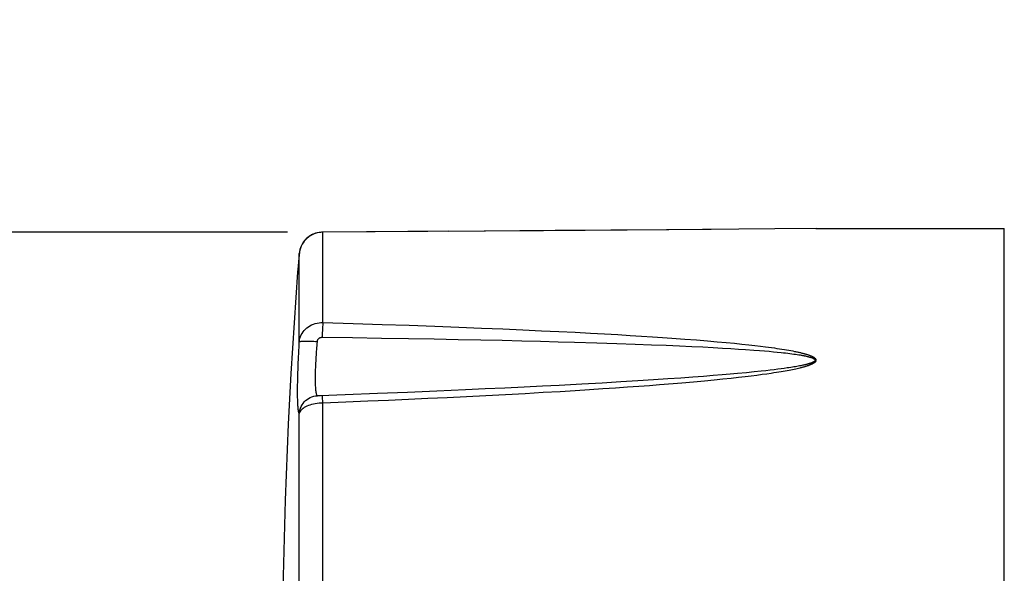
# Model space of a CAD drawing. Extents: x -559 to 3392, y -747 to 867.
# Tile 10 of 29: x 2831 to 2873, y -282 to -259. Entities that reach past the tile are written whole.
import ezdxf

# ---------------------------------------------------------------- set-up
doc = ezdxf.new("R2010")
doc.units = 0
doc.header["$LTSCALE"] = 2
doc.header["$MEASUREMENT"] = 0
doc.layers.get('DEFPOINTS').update_dxf_attribs({"linetype": 'CONTINUOUS'})
doc.layers.add('02___PRT_ALL_AXES', color=7, linetype='CONTINUOUS')
doc.layers.add('OGGETTO', color=7, linetype='CONTINUOUS', lineweight=25)
doc.styles.add('ISO', font='tahoma.ttf')
doc.dimstyles.new('ISO-25', dxfattribs={"dimtxt": 20, "dimasz": 4, "dimexe": 1, "dimexo": 1.5, "dimgap": 1.5, "dimtad": 1, "dimdec": 0, "dimtxsty": 'ISO', "dimcen": 2.5, "dimclrd": 7, "dimclre": 7, "dimclrt": 7, "dimadec": 0, "dimazin": 0, "dimtfac": 1, "dimtdec": 0, "dimtmove": 0, "dimatfit": 3, "dimfxl": 1, "dimlwd": 13, "dimarcsym": 0})

# ---------------------------------------------------------------- blocks, each defined once
blk = doc.blocks.new('*D61')
at = {"layer": 'DEFPOINTS', "color": 0, "transparency": 16777216}
for p in [(2843.814, -267.528), (2814.559, -305.226), (2843.81, -305.226)]:
    blk.add_point(p, dxfattribs=at)
at = {"layer": 'OGGETTO', "color": 7, "lineweight": 13, "transparency": 16777216}
for p, q in [((2814.559, -267.528), (2814.559, -212.942)), ((2814.559, -301.226), (2814.559, -271.528))]:
    blk.add_line(p, q, dxfattribs=at)
at = {"layer": 'OGGETTO', "color": 7, "lineweight": -2, "transparency": 16777216}
for p, q in [((2842.314, -267.528), (2813.559, -267.528)), ((2842.31, -305.226), (2813.559, -305.226))]:
    blk.add_line(p, q, dxfattribs=at)
at = {"layer": 'OGGETTO', "color": 7, "transparency": 16777216}
for points in [[(2813.892, -271.528), (2815.225, -271.528), (2814.559, -267.528)], [(2813.892, -301.226), (2815.225, -301.226), (2814.559, -305.226)]]:
    blk.add_solid(points, dxfattribs=at)
at = {"layer": 'OGGETTO', "color": 7, "transparency": 16777216, "insert": (2802.602, -236.962), "char_height": 20, "attachment_point": 5, "rotation": 90, "style": 'ISO'}
blk.add_mtext('%%c38', dxfattribs=at)

msp = doc.modelspace()

# ---------------------------------------------------------------- linework, layer by layer
at = {"layer": '02___PRT_ALL_AXES', "color": 7, "linetype": 'Continuous'}
for p, q in [((2858.456, -267.424), (2853.143, -267.464)), ((2858.353, -267.423), (2853.644, -267.457)), ((2862.933, -267.388), (2858.35, -267.423)), ((2860.241, -267.408), (2858.456, -267.424)), ((2864.677, -267.374), (2862.933, -267.388)), ((2864.676, -267.374), (2872.643, -267.374)), ((2872.643, -305.374), (2872.643, -267.374)), ((2843.761, -267.523), (2843.673, -267.531)), ((2843.814, -267.528), (2843.731, -267.531)), ((2843.809, -267.521), (2843.761, -267.523)), ((2845.661, -267.51), (2843.809, -267.521)), ((2848.261, -267.498), (2843.814, -267.528)), ((2843.814, -271.341), (2843.814, -267.528)), ((2849.139, -267.487), (2845.659, -267.51)), ((2853.143, -267.464), (2848.261, -267.498)), ((2853.647, -267.457), (2849.137, -267.488)), ((2842.848, -268.247), (2842.828, -268.334)), ((2842.868, -268.184), (2842.844, -268.262)), ((2842.875, -268.163), (2842.847, -268.249)), ((2842.91, -268.082), (2842.874, -268.165)), ((2842.951, -268.004), (2842.908, -268.085)), ((2842.813, -268.467), (2842.755, -269.108)), ((2842.813, -268.467), (2842.805, -268.553)), ((2842.818, -268.413), (2842.813, -268.467)), ((2842.827, -268.342), (2842.817, -268.422)), ((2842.817, -268.422), (2842.818, -268.413)), ((2842.817, -272.159), (2842.817, -268.422)), ((2842.828, -268.333), (2842.818, -268.413)), ((2842.844, -268.262), (2842.827, -268.342)), ((2842.758, -269.073), (2842.745, -269.22)), ((2842.745, -269.22), (2842.744, -269.221)), ((2843.814, -271.341), (2845.102, -271.381)), ((2845.102, -271.381), (2846.321, -271.422)), ((2846.321, -271.422), (2847.47, -271.461)), ((2847.47, -271.461), (2848.553, -271.501)), ((2848.553, -271.501), (2849.572, -271.54)), ((2849.572, -271.54), (2850.53, -271.578)), ((2850.53, -271.578), (2851.429, -271.616)), ((2843.789, -271.808), (2843.784, -271.967)), ((2843.784, -271.967), (2845.072, -271.985)), ((2845.072, -271.985), (2846.29, -272.003)), ((2846.29, -272.003), (2847.438, -272.022)), ((2851.429, -271.616), (2852.272, -271.653)), ((2852.272, -271.653), (2853.062, -271.69)), ((2853.062, -271.69), (2853.8, -271.725)), ((2853.8, -271.725), (2854.49, -271.76)), ((2854.49, -271.76), (2855.133, -271.794)), ((2855.133, -271.794), (2855.733, -271.827)), ((2855.733, -271.827), (2856.293, -271.859)), ((2856.293, -271.859), (2856.814, -271.89)), ((2856.814, -271.89), (2857.299, -271.92)), ((2857.299, -271.92), (2857.752, -271.949)), ((2857.752, -271.949), (2858.175, -271.977)), ((2858.175, -271.977), (2858.571, -272.005)), ((2858.571, -272.005), (2859.12, -272.045)), ((2847.438, -272.022), (2848.52, -272.04)), ((2848.52, -272.04), (2849.539, -272.06)), ((2849.539, -272.06), (2850.496, -272.079)), ((2850.496, -272.079), (2851.395, -272.098)), ((2851.395, -272.098), (2852.237, -272.118)), ((2852.237, -272.118), (2853.026, -272.137)), ((2853.026, -272.137), (2853.764, -272.156)), ((2853.764, -272.156), (2854.454, -272.175)), ((2854.454, -272.175), (2855.402, -272.203)), ((2855.402, -272.203), (2856.256, -272.231)), ((2856.256, -272.231), (2857.023, -272.258)), ((2857.023, -272.258), (2857.714, -272.283)), ((2857.714, -272.283), (2858.338, -272.308)), ((2858.338, -272.308), (2858.904, -272.333)), ((2858.904, -272.333), (2859.421, -272.356)), ((2859.12, -272.045), (2859.622, -272.084)), ((2859.421, -272.356), (2859.893, -272.38)), ((2859.622, -272.084), (2860.081, -272.121)), ((2859.893, -272.38), (2860.325, -272.402)), ((2860.081, -272.121), (2860.499, -272.157)), ((2860.325, -272.402), (2860.718, -272.424)), ((2860.499, -272.157), (2860.881, -272.192)), ((2860.718, -272.424), (2861.076, -272.445)), ((2860.881, -272.192), (2861.227, -272.225)), ((2861.227, -272.225), (2861.542, -272.257)), ((2861.542, -272.257), (2861.828, -272.287)), ((2861.828, -272.287), (2862.088, -272.316)), ((2862.088, -272.316), (2862.323, -272.344)), ((2862.323, -272.344), (2862.538, -272.371)), ((2862.538, -272.371), (2862.67, -272.388)), ((2862.67, -272.388), (2862.795, -272.405)), ((2862.795, -272.405), (2862.914, -272.422)), ((2862.914, -272.422), (2863.026, -272.438)), ((2842.78, -272.858), (2842.793, -272.597)), ((2861.076, -272.445), (2861.401, -272.466)), ((2861.401, -272.466), (2861.696, -272.486)), ((2861.696, -272.486), (2862.047, -272.511)), ((2862.047, -272.511), (2862.283, -272.529)), ((2862.283, -272.529), (2862.497, -272.547)), ((2862.497, -272.547), (2862.693, -272.564)), ((2862.693, -272.564), (2862.873, -272.58)), ((2862.873, -272.58), (2863.04, -272.596)), ((2863.026, -272.438), (2863.134, -272.454)), ((2863.04, -272.596), (2863.196, -272.612)), ((2863.134, -272.454), (2863.237, -272.47)), ((2863.196, -272.612), (2863.295, -272.623)), ((2863.237, -272.47), (2863.337, -272.486)), ((2863.295, -272.623), (2863.391, -272.634)), ((2863.337, -272.486), (2863.432, -272.502)), ((2863.391, -272.634), (2863.482, -272.645)), ((2863.432, -272.502), (2863.523, -272.518)), ((2863.482, -272.645), (2863.569, -272.655)), ((2863.523, -272.518), (2863.611, -272.534)), ((2863.569, -272.655), (2863.653, -272.666)), ((2863.611, -272.534), (2863.694, -272.55)), ((2863.653, -272.666), (2863.732, -272.677)), ((2863.732, -272.677), (2863.808, -272.688)), ((2863.808, -272.688), (2863.879, -272.698)), ((2863.879, -272.698), (2863.947, -272.709)), ((2842.763, -273.305), (2842.77, -273.093)), ((2842.77, -273.093), (2842.78, -272.858)), ((2843.506, -273.355), (2843.511, -273.224)), ((2843.511, -273.224), (2843.517, -273.086)), ((2863.533, -273.257), (2863.456, -273.269)), ((2863.607, -273.246), (2863.533, -273.257)), ((2863.678, -273.235), (2863.607, -273.246)), ((2863.745, -273.224), (2863.678, -273.235)), ((2863.808, -273.213), (2863.745, -273.224)), ((2863.869, -273.203), (2863.808, -273.213)), ((2863.926, -273.192), (2863.869, -273.203)), ((2863.98, -273.182), (2863.926, -273.192)), ((2864.03, -273.172), (2863.98, -273.182)), ((2864.079, -273.163), (2864.03, -273.172)), ((2864.124, -273.153), (2864.079, -273.163)), ((2864.167, -273.144), (2864.124, -273.153)), ((2842.748, -273.843), (2842.752, -273.672)), ((2842.752, -273.672), (2842.757, -273.494)), ((2842.757, -273.494), (2842.763, -273.305)), ((2859.461, -273.657), (2858.962, -273.693)), ((2859.914, -273.623), (2859.461, -273.657)), ((2860.326, -273.59), (2859.914, -273.623)), ((2860.7, -273.56), (2860.326, -273.59)), ((2861.042, -273.53), (2860.7, -273.56)), ((2861.355, -273.503), (2861.042, -273.53)), ((2861.395, -273.674), (2861.082, -273.709)), ((2861.729, -273.468), (2861.355, -273.503)), ((2861.68, -273.641), (2861.395, -273.674)), ((2861.94, -273.61), (2861.68, -273.641)), ((2862.061, -273.435), (2861.729, -273.468)), ((2862.179, -273.58), (2861.94, -273.61)), ((2862.356, -273.404), (2862.061, -273.435)), ((2862.397, -273.551), (2862.179, -273.58)), ((2862.556, -273.382), (2862.356, -273.404)), ((2862.596, -273.523), (2862.397, -273.551)), ((2862.738, -273.361), (2862.556, -273.382)), ((2862.779, -273.497), (2862.596, -273.523)), ((2862.905, -273.342), (2862.738, -273.361)), ((2862.892, -273.48), (2862.779, -273.497)), ((2862.999, -273.463), (2862.892, -273.48)), ((2863.059, -273.322), (2862.905, -273.342)), ((2863.1, -273.447), (2862.999, -273.463)), ((2863.201, -273.304), (2863.059, -273.322)), ((2863.196, -273.431), (2863.1, -273.447)), ((2863.287, -273.416), (2863.196, -273.431)), ((2863.333, -273.286), (2863.201, -273.304)), ((2863.374, -273.4), (2863.287, -273.416)), ((2863.456, -273.269), (2863.333, -273.286)), ((2863.457, -273.385), (2863.374, -273.4)), ((2863.536, -273.37), (2863.457, -273.385)), ((2863.612, -273.356), (2863.536, -273.37)), ((2863.684, -273.341), (2863.612, -273.356)), ((2863.753, -273.327), (2863.684, -273.341)), ((2863.818, -273.313), (2863.753, -273.327)), ((2863.88, -273.299), (2863.818, -273.313)), ((2863.939, -273.285), (2863.88, -273.299)), ((2863.995, -273.272), (2863.939, -273.285)), ((2842.745, -274.172), (2842.746, -274.011)), ((2842.746, -274.011), (2842.748, -273.843)), ((2852.332, -274.078), (2851.512, -274.118)), ((2853.101, -274.04), (2852.332, -274.078)), ((2853.81, -274.003), (2853.101, -274.04)), ((2854.764, -273.952), (2853.81, -274.003)), ((2855.623, -273.904), (2854.764, -273.952)), ((2856.413, -273.858), (2855.623, -273.904)), ((2856.699, -274.085), (2856.194, -274.12)), ((2857.139, -273.814), (2856.413, -273.858)), ((2857.177, -274.051), (2856.699, -274.085)), ((2857.805, -273.771), (2857.139, -273.814)), ((2857.627, -274.017), (2857.177, -274.051)), ((2858.051, -273.984), (2857.627, -274.017)), ((2858.411, -273.731), (2857.805, -273.771)), ((2858.639, -273.937), (2858.051, -273.984)), ((2858.962, -273.693), (2858.411, -273.731)), ((2859, -273.907), (2858.639, -273.937)), ((2859.5, -273.863), (2859, -273.907)), ((2859.954, -273.822), (2859.5, -273.863)), ((2860.365, -273.782), (2859.954, -273.822)), ((2860.74, -273.745), (2860.365, -273.782)), ((2861.082, -273.709), (2860.74, -273.745)), ((2842.745, -274.323), (2842.745, -274.172)), ((2843.719, -274.446), (2843.689, -274.447)), ((2844.756, -274.407), (2843.719, -274.446)), ((2846.12, -274.353), (2844.756, -274.407)), ((2847.4, -274.301), (2846.12, -274.353)), ((2848.632, -274.249), (2847.4, -274.301)), ((2849.853, -274.195), (2848.632, -274.249)), ((2849.886, -274.486), (2849.071, -274.526)), ((2850.678, -274.157), (2849.853, -274.195)), ((2850.712, -274.444), (2849.886, -274.486)), ((2851.512, -274.118), (2850.678, -274.157)), ((2851.546, -274.401), (2850.712, -274.444)), ((2852.366, -274.356), (2851.546, -274.401)), ((2853.137, -274.312), (2852.366, -274.356)), ((2853.846, -274.271), (2853.137, -274.312)), ((2854.494, -274.231), (2853.846, -274.271)), ((2855.096, -274.193), (2854.494, -274.231)), ((2855.66, -274.156), (2855.096, -274.193)), ((2856.194, -274.12), (2855.66, -274.156)), ((2844.786, -274.715), (2843.814, -274.754)), ((2843.814, -283.961), (2843.814, -274.754)), ((2845.709, -274.677), (2844.786, -274.715)), ((2846.586, -274.639), (2845.709, -274.677)), ((2847.432, -274.602), (2846.586, -274.639)), ((2848.258, -274.564), (2847.432, -274.602)), ((2849.071, -274.526), (2848.258, -274.564)), ((2842.817, -284.223), (2842.817, -275.201))]:
    msp.add_line(p, q, dxfattribs=at)
for points in [[(2843.731, -267.531), (2843.65, -267.541), (2843.569, -267.557), (2843.49, -267.58), (2843.413, -267.609), (2843.339, -267.644), (2843.268, -267.685), (2843.201, -267.732), (2843.138, -267.784), (2843.079, -267.841), (2843.026, -267.902), (2842.977, -267.968), (2842.935, -268.037), (2842.898, -268.109), (2842.868, -268.184)], [(2843.673, -267.531), (2843.586, -267.547), (2843.5, -267.571), (2843.416, -267.602), (2843.336, -267.641), (2843.258, -267.686), (2843.185, -267.739), (2843.118, -267.797), (2843.056, -267.862), (2843, -267.931), (2842.95, -268.007)], [(2843.757, -267.523), (2843.75, -267.523), (2843.663, -267.532), (2843.577, -267.549), (2843.492, -267.574), (2843.409, -267.605), (2843.329, -267.644), (2843.252, -267.69), (2843.18, -267.743), (2843.114, -267.801), (2843.053, -267.865), (2842.998, -267.934)], [(2843.814, -267.528), (2843.81, -267.521), (2843.809, -267.521)], [(2842.817, -272.159), (2842.827, -272.085), (2842.844, -272.012), (2842.867, -271.94), (2842.898, -271.871), (2842.934, -271.804), (2842.977, -271.74), (2843.025, -271.68), (2843.079, -271.624), (2843.138, -271.572), (2843.201, -271.525), (2843.268, -271.482), (2843.339, -271.445), (2843.413, -271.413), (2843.49, -271.387), (2843.569, -271.367), (2843.65, -271.352), (2843.731, -271.344), (2843.814, -271.341)], [(2843.814, -271.341), (2843.81, -271.393), (2843.806, -271.452), (2843.802, -271.515), (2843.799, -271.583), (2843.795, -271.655), (2843.789, -271.808)], [(2843.582, -272.147), (2843.585, -272.13), (2843.588, -272.114), (2843.593, -272.098), (2843.599, -272.083), (2843.607, -272.068), (2843.615, -272.054), (2843.625, -272.04), (2843.636, -272.028), (2843.648, -272.017), (2843.661, -272.006), (2843.675, -271.997), (2843.689, -271.989), (2843.704, -271.982), (2843.719, -271.977), (2843.735, -271.972), (2843.751, -271.969), (2843.767, -271.968), (2843.784, -271.967)], [(2842.793, -272.597), (2842.808, -272.311), (2842.817, -272.159)], [(2842.817, -272.159), (2842.825, -272.154), (2842.841, -272.149), (2842.864, -272.144), (2842.894, -272.141), (2842.932, -272.138), (2842.976, -272.136), (2843.026, -272.134), (2843.082, -272.133), (2843.143, -272.133), (2843.209, -272.134), (2843.279, -272.135), (2843.352, -272.137), (2843.427, -272.14), (2843.504, -272.143), (2843.582, -272.147)], [(2843.555, -272.478), (2843.573, -272.262), (2843.582, -272.147)], [(2843.53, -272.853), (2843.541, -272.676), (2843.548, -272.579), (2843.555, -272.478)], [(2863.694, -272.55), (2863.773, -272.566), (2863.812, -272.573), (2863.849, -272.581), (2863.885, -272.589), (2863.921, -272.597), (2863.955, -272.605), (2863.989, -272.612), (2864.021, -272.62), (2864.053, -272.628), (2864.083, -272.635), (2864.113, -272.643), (2864.142, -272.65), (2864.169, -272.658), (2864.196, -272.665), (2864.223, -272.673), (2864.248, -272.68), (2864.273, -272.688), (2864.297, -272.695), (2864.32, -272.703), (2864.343, -272.71), (2864.365, -272.718), (2864.386, -272.725), (2864.407, -272.733), (2864.427, -272.741), (2864.446, -272.749), (2864.465, -272.757), (2864.483, -272.765), (2864.501, -272.773), (2864.518, -272.781), (2864.534, -272.789), (2864.55, -272.797), (2864.565, -272.806), (2864.579, -272.814), (2864.592, -272.823), (2864.604, -272.832), (2864.616, -272.84), (2864.626, -272.849), (2864.636, -272.859), (2864.645, -272.868), (2864.653, -272.877), (2864.66, -272.887), (2864.665, -272.896), (2864.67, -272.906), (2864.673, -272.915), (2864.675, -272.925), (2864.677, -272.936), (2864.676, -272.946), (2864.675, -272.956), (2864.672, -272.966), (2864.668, -272.976), (2864.663, -272.985), (2864.657, -272.995), (2864.65, -273.004), (2864.642, -273.013), (2864.634, -273.022), (2864.625, -273.03), (2864.616, -273.038), (2864.606, -273.045), (2864.596, -273.053), (2864.586, -273.06), (2864.575, -273.066), (2864.564, -273.073), (2864.554, -273.079), (2864.543, -273.085), (2864.532, -273.091), (2864.521, -273.097), (2864.509, -273.103), (2864.498, -273.109), (2864.486, -273.114), (2864.474, -273.12), (2864.461, -273.125), (2864.448, -273.131), (2864.435, -273.136), (2864.42, -273.142), (2864.406, -273.148), (2864.391, -273.154), (2864.375, -273.16), (2864.358, -273.166), (2864.342, -273.172), (2864.324, -273.178), (2864.306, -273.184), (2864.288, -273.19), (2864.269, -273.196), (2864.249, -273.202), (2864.229, -273.208), (2864.208, -273.214), (2864.187, -273.22), (2864.166, -273.227), (2864.143, -273.233), (2864.12, -273.239), (2864.096, -273.246), (2864.072, -273.252), (2864.047, -273.259), (2864.021, -273.265), (2863.995, -273.272)], [(2863.947, -272.709), (2864.011, -272.719), (2864.042, -272.725), (2864.071, -272.73), (2864.1, -272.735), (2864.128, -272.74), (2864.155, -272.745), (2864.181, -272.751), (2864.207, -272.756), (2864.231, -272.761), (2864.255, -272.766), (2864.278, -272.771), (2864.301, -272.777), (2864.323, -272.782), (2864.344, -272.787), (2864.365, -272.793), (2864.385, -272.798), (2864.405, -272.804), (2864.423, -272.809), (2864.442, -272.815), (2864.459, -272.821), (2864.476, -272.826), (2864.493, -272.832), (2864.508, -272.838), (2864.523, -272.844), (2864.537, -272.85), (2864.55, -272.856), (2864.562, -272.862), (2864.574, -272.869), (2864.584, -272.875), (2864.594, -272.882), (2864.603, -272.888), (2864.611, -272.895), (2864.618, -272.902), (2864.623, -272.909), (2864.628, -272.916), (2864.631, -272.923), (2864.634, -272.93), (2864.635, -272.937), (2864.634, -272.945), (2864.633, -272.952), (2864.63, -272.959), (2864.626, -272.966), (2864.621, -272.974), (2864.615, -272.98), (2864.608, -272.987), (2864.6, -272.994), (2864.592, -273), (2864.583, -273.006), (2864.574, -273.012), (2864.564, -273.018), (2864.554, -273.023), (2864.544, -273.028), (2864.533, -273.033), (2864.523, -273.038), (2864.512, -273.043), (2864.501, -273.047), (2864.49, -273.052), (2864.479, -273.056), (2864.468, -273.06), (2864.456, -273.064), (2864.444, -273.068), (2864.432, -273.073), (2864.419, -273.077), (2864.406, -273.081), (2864.393, -273.085), (2864.379, -273.089), (2864.364, -273.094), (2864.349, -273.098), (2864.333, -273.103), (2864.317, -273.107), (2864.3, -273.111), (2864.282, -273.116), (2864.264, -273.121), (2864.246, -273.125), (2864.227, -273.13), (2864.207, -273.134), (2864.187, -273.139), (2864.167, -273.144)], [(2843.517, -273.086), (2843.525, -272.935), (2843.53, -272.853)], [(2843.582, -274.444), (2843.575, -274.436), (2843.569, -274.427), (2843.562, -274.414), (2843.556, -274.399), (2843.55, -274.382), (2843.545, -274.362), (2843.539, -274.34), (2843.535, -274.315), (2843.53, -274.287), (2843.526, -274.258), (2843.522, -274.225), (2843.518, -274.191), (2843.515, -274.154), (2843.512, -274.115), (2843.509, -274.074), (2843.507, -274.03), (2843.505, -273.985), (2843.503, -273.937), (2843.502, -273.887), (2843.501, -273.836), (2843.5, -273.782), (2843.5, -273.726), (2843.5, -273.668), (2843.501, -273.608), (2843.502, -273.546), (2843.503, -273.483), (2843.505, -273.419), (2843.506, -273.355)], [(2842.817, -275.201), (2842.811, -275.191), (2842.805, -275.178), (2842.799, -275.162), (2842.794, -275.142), (2842.789, -275.119), (2842.784, -275.092), (2842.779, -275.063), (2842.775, -275.03), (2842.771, -274.993), (2842.767, -274.954), (2842.763, -274.911), (2842.76, -274.865), (2842.757, -274.817), (2842.754, -274.765), (2842.752, -274.71), (2842.75, -274.652), (2842.748, -274.592), (2842.747, -274.529), (2842.746, -274.463), (2842.745, -274.394), (2842.745, -274.323)], [(2842.817, -275.201), (2842.825, -275.123), (2842.841, -275.046), (2842.864, -274.971), (2842.894, -274.898), (2842.932, -274.829), (2842.976, -274.764), (2843.026, -274.703), (2843.082, -274.648), (2843.143, -274.598), (2843.209, -274.555), (2843.279, -274.518), (2843.352, -274.488), (2843.427, -274.466), (2843.504, -274.451), (2843.582, -274.444)], [(2843.689, -274.447), (2843.661, -274.448), (2843.648, -274.448), (2843.636, -274.448), (2843.625, -274.448), (2843.615, -274.448), (2843.607, -274.448), (2843.599, -274.447), (2843.593, -274.447), (2843.588, -274.446), (2843.585, -274.445), (2843.582, -274.444)], [(2843.814, -274.754), (2843.81, -274.693), (2843.806, -274.637), (2843.802, -274.588), (2843.799, -274.545), (2843.795, -274.51), (2843.792, -274.481), (2843.789, -274.461), (2843.786, -274.448), (2843.784, -274.444)], [(2843.814, -274.754), (2843.731, -274.756), (2843.65, -274.762), (2843.569, -274.77), (2843.49, -274.782), (2843.413, -274.797), (2843.339, -274.815), (2843.268, -274.836), (2843.201, -274.859), (2843.138, -274.885), (2843.079, -274.914), (2843.026, -274.945), (2842.977, -274.977), (2842.935, -275.012), (2842.898, -275.048), (2842.868, -275.085), (2842.844, -275.123), (2842.827, -275.162), (2842.817, -275.201)]]:
    msp.add_lwpolyline(points, dxfattribs=at)
msp.add_arc((3068.118, -286.374), 226.025, 175.6465, 184.3535, dxfattribs=at)

# ---------------------------------------------------------------- dimensions: what is measured, and where the dimension line sits
at = {"layer": 'OGGETTO'}
dim = msp.add_linear_dim(base=(2814.559, -305.226), p1=(2843.814, -267.528), p2=(2843.81, -305.226), angle=90, text='%%c<>', dimstyle='ISO-25', dxfattribs=at)
dim.commit()
dim.dimension.update_dxf_attribs({"geometry": '*D61', "text_midpoint": (2814.559, -236.962), "dimtype": 160})

doc.saveas('drawing.dxf')
